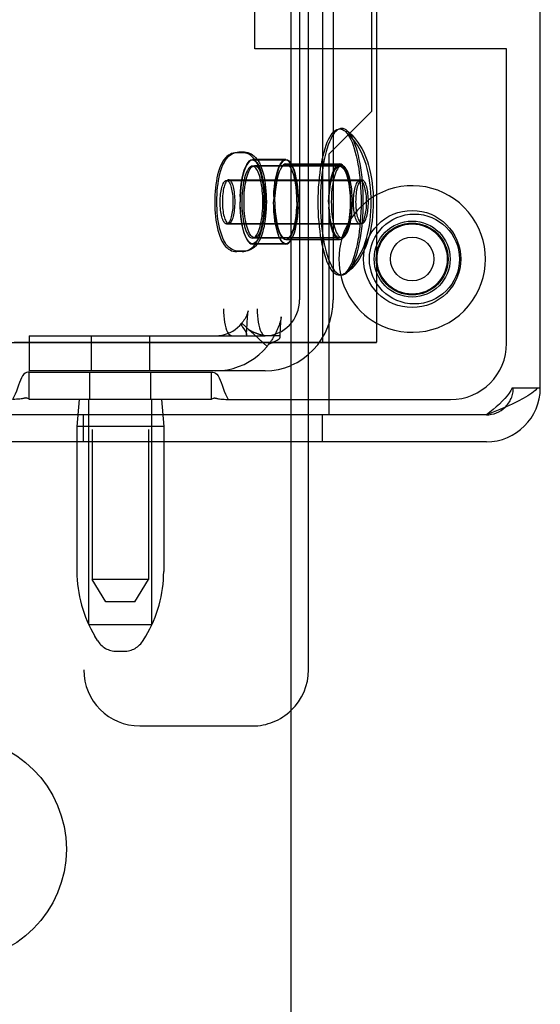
# Model space of a CAD drawing. Header units: inches. Extents: x 0 to 283, y 0 to 183.
# Tile 71 of 99: x 156.68 to 157.84, y 90.98 to 93.17. Entities that reach past the tile are written whole.
import ezdxf

# ---------------------------------------------------------------- set-up
doc = ezdxf.new("R2010")
doc.units = ezdxf.units.IN
doc.header["$LTSCALE"] = 15.583333
doc.header["$MEASUREMENT"] = 0
doc.linetypes.add('HIDDEN', pattern=[0.2, 0.1, -0.1])
doc.layers.get('0').update_dxf_attribs({"linetype": 'CONTINUOUS'})
doc.layers.add('DEFAULT_2', color=8, linetype='HIDDEN')

msp = doc.modelspace()

# ---------------------------------------------------------------- linework, layer by layer
at = {"color": 7, "linetype": 'Continuous'}
for p, q in [((157.2856, 51.9537), (157.2856, 130.3287)), ((157.8337, 92.3547), (157.8396, 92.3547)), ((157.3696, 92.2947), (157.2856, 92.2947))]:
    msp.add_line(p, q, dxfattribs=at)
at = {"color": 3, "linetype": 'Continuous'}
for p, q in [((157.8396, 92.3547), (157.8396, 95.3027)), ((157.4755, 95.2062), (157.4755, 92.4562)), ((157.2856, 92.4562), (157.4755, 92.4562)), ((157.3696, 92.4562), (157.3696, 92.2947)), ((157.2856, 92.3287), (157.3696, 92.3287)), ((157.3242, 92.2947), (157.3242, 92.3287)), ((157.7196, 92.2947), (157.3696, 92.2947)), ((157.7196, 92.2347), (157.2856, 92.2347)), ((157.3242, 91.7277), (157.3242, 92.2347))]:
    msp.add_line(p, q, dxfattribs=at)
at = {"color": 7, "linetype": 'Continuous'}
for points in [[(157.4093, 92.9272), (157.4079, 92.9283), (157.4047, 92.9302), (157.4014, 92.9313), (157.3982, 92.9317), (157.3949, 92.9313), (157.3917, 92.9302), (157.3885, 92.9283), (157.3853, 92.9257), (157.3822, 92.9223), (157.3792, 92.9182), (157.3762, 92.9134), (157.3734, 92.908), (157.3707, 92.9019), (157.3681, 92.8951), (157.3656, 92.8878), (157.3633, 92.88), (157.3612, 92.8716), (157.3592, 92.8627), (157.3575, 92.8534)], [(157.4093, 92.9272), (157.4149, 92.9223), (157.4202, 92.9171), (157.4253, 92.9116), (157.4301, 92.9058), (157.4345, 92.8997), (157.4386, 92.8935), (157.4425, 92.8869), (157.4461, 92.88), (157.4494, 92.873), (157.4523, 92.8658), (157.4551, 92.8581), (157.4577, 92.8499), (157.4601, 92.8409), (157.4622, 92.8312), (157.4642, 92.8205), (157.4657, 92.8096), (157.4668, 92.7991), (157.4676, 92.7888), (157.468, 92.7786), (157.4682, 92.7687)], [(157.3575, 92.8534), (157.3559, 92.8437), (157.3545, 92.8336), (157.3533, 92.8233), (157.3523, 92.8127), (157.3515, 92.8019), (157.351, 92.7909), (157.3506, 92.7798), (157.3505, 92.7687)], [(157.4431, 92.8172), (157.4418, 92.817), (157.4405, 92.8164), (157.4392, 92.8153), (157.438, 92.8139), (157.4368, 92.8121), (157.4357, 92.8099), (157.4346, 92.8074), (157.4336, 92.8045), (157.4326, 92.8014), (157.4318, 92.7979), (157.4311, 92.7942), (157.4304, 92.7903), (157.4299, 92.7862), (157.4295, 92.782), (157.4292, 92.7776), (157.429, 92.7732), (157.4289, 92.7687)], [(157.4573, 92.7687), (157.4572, 92.7732), (157.4571, 92.7776), (157.4568, 92.782), (157.4563, 92.7862), (157.4558, 92.7903), (157.4552, 92.7942), (157.4544, 92.7979), (157.4536, 92.8014), (157.4527, 92.8045), (157.4517, 92.8074), (157.4506, 92.8099), (157.4494, 92.8121), (157.4482, 92.8139), (157.447, 92.8153), (157.4457, 92.8164), (157.4444, 92.817), (157.4431, 92.8172)], [(157.3505, 92.7687), (157.3506, 92.7576), (157.351, 92.7465), (157.3515, 92.7355), (157.3523, 92.7247), (157.3533, 92.7141), (157.3545, 92.7038), (157.3559, 92.6937)], [(157.4682, 92.7687), (157.468, 92.7583), (157.4675, 92.7476), (157.4667, 92.7367), (157.4655, 92.7258), (157.4638, 92.7145), (157.4617, 92.7037), (157.4594, 92.694), (157.4569, 92.6851), (157.4543, 92.677), (157.4514, 92.6694), (157.4484, 92.6622), (157.4451, 92.6554), (157.4415, 92.6487), (157.4376, 92.6423), (157.4336, 92.6364), (157.4294, 92.6308), (157.4249, 92.6254), (157.4201, 92.6201), (157.4149, 92.6151), (157.4093, 92.6102)], [(157.4289, 92.7687), (157.429, 92.7642), (157.4292, 92.7598), (157.4295, 92.7554), (157.4299, 92.7512), (157.4304, 92.7471), (157.4311, 92.7432), (157.4318, 92.7395), (157.4326, 92.736), (157.4336, 92.7329), (157.4346, 92.73), (157.4357, 92.7275), (157.4368, 92.7253), (157.438, 92.7235), (157.4392, 92.7221), (157.4405, 92.721), (157.4418, 92.7204), (157.4431, 92.7202)], [(157.4431, 92.7202), (157.4444, 92.7204), (157.4457, 92.721), (157.447, 92.7221), (157.4482, 92.7235), (157.4494, 92.7253), (157.4506, 92.7275), (157.4517, 92.73), (157.4527, 92.7329), (157.4536, 92.736), (157.4544, 92.7395), (157.4552, 92.7432), (157.4558, 92.7471), (157.4563, 92.7512), (157.4568, 92.7554), (157.4571, 92.7598), (157.4572, 92.7642), (157.4573, 92.7687)], [(157.3559, 92.6937), (157.3575, 92.684), (157.3592, 92.6747), (157.3612, 92.6658), (157.3633, 92.6574), (157.3656, 92.6496), (157.3681, 92.6423), (157.3707, 92.6355), (157.3734, 92.6294), (157.3762, 92.624), (157.3792, 92.6192), (157.3822, 92.6151), (157.3853, 92.6117), (157.3885, 92.6091), (157.3917, 92.6072), (157.3949, 92.6061), (157.3982, 92.6057), (157.4014, 92.6061), (157.4047, 92.6072), (157.4079, 92.6091), (157.4093, 92.6102)], [(157.2856, 92.4048), (157.2989, 92.4114), (157.3117, 92.4193), (157.3236, 92.4286), (157.3346, 92.439), (157.3445, 92.4505), (157.3486, 92.4562)]]:
    msp.add_lwpolyline(points, dxfattribs=at)
at = {"color": 3, "linetype": 'Continuous'}
for points in [[(157.8337, 92.3547), (157.8282, 92.3487), (157.8209, 92.3427), (157.8121, 92.3367), (157.8018, 92.3307), (157.7902, 92.3247), (157.7774, 92.3187), (157.7638, 92.3127)], [(157.7638, 92.3127), (157.7495, 92.3067), (157.7347, 92.3007), (157.7196, 92.2947)]]:
    msp.add_lwpolyline(points, dxfattribs=at)
at = {"color": 7, "linetype": 'Continuous'}
for centre, radius in [((157.5546, 92.6412), 0.0485), ((156.5356, 91.3287), 0.25)]:
    msp.add_circle(centre, radius, dxfattribs=at)
for centre, radius, start, end in [((157.5546, 92.6412), 0.163, 240.9635, 119.0365), ((157.7196, 92.3547), 0.06, 270, 314.1587)]:
    msp.add_arc(centre, radius, start, end, dxfattribs=at)
at = {"color": 3, "linetype": 'Continuous'}
for centre, radius, start in [((157.7196, 92.3547), 0.12, 270), ((157.1992, 91.7277), 0.125, 313.7858)]:
    msp.add_arc(centre, radius, start, 360, dxfattribs=at)
at = {"layer": 'DEFAULT_2', "color": 8, "linetype": 'HIDDEN'}
for p, q in [((156.8431, 95.3787), (156.8431, 91.9287)), ((156.9681, 95.3787), (156.9681, 91.9287)), ((157.3242, 92.3287), (157.3242, 95.3287)), ((157.7796, 95.3027), (157.7796, 92.3547)), ((157.356, 92.4552), (157.356, 95.2062)), ((157.1352, 95.1307), (157.1352, 92.5307)), ((157.2098, 95.1307), (157.2098, 92.5307)), ((156.8242, 94.7827), (156.8242, 91.7277)), ((157.4646, 92.9697), (157.4646, 94.6877)), ((157.2046, 93.1087), (157.2046, 94.5487)), ((157.3042, 93.2052), (157.3042, 92.5507)), ((157.3788, 93.2052), (157.3788, 92.5507)), ((157.7646, 93.1087), (157.2046, 93.1087)), ((157.7646, 92.4537), (157.7646, 93.1087)), ((157.3696, 92.8747), (157.4646, 92.9697)), ((157.1768, 92.8777), (157.1644, 92.8777)), ((157.1816, 92.8787), (157.1691, 92.8787)), ((157.3696, 92.8747), (157.3696, 92.4562)), ((157.2739, 92.8622), (157.1993, 92.8622)), ((157.2739, 92.8612), (157.1993, 92.8612)), ((157.2739, 92.8527), (157.3934, 92.8527)), ((157.3934, 92.8517), (157.2739, 92.8517)), ((157.3934, 92.8477), (157.1993, 92.8477)), ((157.3982, 92.8487), (157.204, 92.8487)), ((157.1419, 92.8162), (157.4383, 92.8162)), ((157.1467, 92.8172), (157.4431, 92.8172)), ((157.1721, 92.78), (157.1719, 92.7677)), ((157.1721, 92.7564), (157.1719, 92.7687)), ((157.2467, 92.78), (157.2465, 92.7677)), ((157.2467, 92.7564), (157.2465, 92.7687)), ((157.2493, 92.7677), (157.2495, 92.7797)), ((157.2493, 92.7687), (157.2495, 92.7567)), ((157.3688, 92.7677), (157.369, 92.7797)), ((157.3688, 92.7687), (157.369, 92.7567)), ((157.1467, 92.7202), (157.4431, 92.7202)), ((157.1419, 92.7192), (157.4383, 92.7192)), ((157.3934, 92.6877), (157.1993, 92.6877)), ((157.3982, 92.6887), (157.204, 92.6887)), ((157.2739, 92.6847), (157.3934, 92.6847)), ((157.3934, 92.6837), (157.2739, 92.6837)), ((157.1768, 92.6577), (157.1644, 92.6577)), ((157.1816, 92.6587), (157.1691, 92.6587)), ((157.2739, 92.6752), (157.1993, 92.6752)), ((157.2739, 92.6742), (157.1993, 92.6742)), ((157.1899, 92.5259), (157.1899, 92.5259)), ((157.1876, 92.4972), (157.1879, 92.5033)), ((157.1879, 92.5033), (157.1882, 92.5077)), ((157.1882, 92.5077), (157.1885, 92.5119)), ((157.1885, 92.5119), (157.1887, 92.5146)), ((157.2626, 92.5), (157.2628, 92.5031)), ((157.2636, 92.512), (157.2636, 92.5123)), ((157.1758, 92.4982), (157.1748, 92.4975)), ((157.232, 92.4469), (157.1758, 92.4982)), ((157.1776, 92.4899), (157.1804, 92.486)), ((157.1862, 92.4726), (157.1869, 92.4862)), ((157.1869, 92.4862), (157.1876, 92.4972)), ((157.2613, 92.4765), (157.2617, 92.4849)), ((157.2617, 92.4849), (157.2621, 92.4918)), ((157.2621, 92.4918), (157.2624, 92.4968)), ((157.2624, 92.4968), (157.2626, 92.5)), ((156.7026, 92.4707), (156.7026, 92.3927)), ((156.7026, 92.4707), (157.2277, 92.4707)), ((156.8406, 92.4707), (156.8406, 92.3927)), ((156.9706, 92.4707), (156.9706, 92.3927)), ((157.1862, 92.4726), (157.1859, 92.4707)), ((157.2605, 92.4707), (157.2277, 92.4707)), ((157.2609, 92.4682), (157.2613, 92.4765)), ((156.6524, 92.4552), (157.4755, 92.4552)), ((156.6698, 92.4562), (157.2856, 92.4562)), ((157.232, 92.4469), (157.2332, 92.4486)), ((157.4755, 92.4552), (157.4755, 92.4562)), ((157.2277, 92.3927), (156.7026, 92.3927)), ((156.7026, 92.3887), (156.7026, 92.3894)), ((156.7026, 92.3287), (156.7026, 92.3887)), ((157.1086, 92.3887), (156.7026, 92.3887)), ((156.8376, 92.3287), (156.8376, 92.3887)), ((156.9736, 92.3287), (156.9736, 92.3887)), ((157.1086, 92.3887), (157.1086, 92.3894)), ((157.1086, 92.3287), (157.1086, 92.3887)), ((157.7767, 92.3547), (157.8337, 92.3547)), ((157.1086, 92.3287), (156.7026, 92.3287)), ((156.8141, 92.3287), (156.8091, 92.2687)), ((156.8356, 91.8287), (156.8356, 92.3287)), ((156.9756, 91.8287), (156.9756, 92.3287)), ((156.9971, 92.3287), (157.0021, 92.2687)), ((157.1454, 92.3287), (157.2856, 92.3287)), ((157.3696, 92.3287), (157.6396, 92.3287)), ((157.2856, 92.2947), (155.8396, 92.2947)), ((156.824, 92.2347), (156.824, 92.2947)), ((157.3242, 92.2347), (157.3242, 92.2947)), ((157.3552, 92.2347), (157.3552, 92.2947)), ((156.8091, 92.2687), (156.8091, 91.9463)), ((157.0021, 92.2687), (156.8091, 92.2687)), ((157.0021, 92.2687), (157.0021, 91.9463)), ((157.2856, 92.2347), (155.8396, 92.2347)), ((156.8731, 91.8787), (156.8431, 91.9287)), ((156.9681, 91.9287), (156.8431, 91.9287)), ((156.9381, 91.8787), (156.9681, 91.9287)), ((156.9381, 91.8787), (156.8731, 91.8787)), ((156.8356, 91.8287), (156.9756, 91.8287)), ((156.8545, 91.793), (156.849, 91.8022)), ((156.9567, 91.793), (156.9622, 91.8022)), ((156.8974, 91.7687), (156.9138, 91.7687)), ((156.9492, 91.6027), (157.1992, 91.6027))]:
    msp.add_line(p, q, dxfattribs=at)
for points in [[(157.3457, 92.7677), (157.3458, 92.7788), (157.3462, 92.7899), (157.3467, 92.8009), (157.3475, 92.8117), (157.3485, 92.8223), (157.3497, 92.8326), (157.3511, 92.8427), (157.3527, 92.8524), (157.3545, 92.8617), (157.3564, 92.8706), (157.3586, 92.879), (157.3609, 92.8868), (157.3633, 92.8941), (157.3659, 92.9009), (157.3686, 92.907), (157.3715, 92.9124), (157.3744, 92.9172), (157.3774, 92.9213), (157.3805, 92.9247), (157.3837, 92.9273), (157.3869, 92.9292), (157.3901, 92.9303), (157.3934, 92.9307), (157.3966, 92.9303), (157.3999, 92.9292), (157.4031, 92.9273), (157.4046, 92.9262)], [(157.4634, 92.7677), (157.4632, 92.7781), (157.4628, 92.7888), (157.4619, 92.7997), (157.4607, 92.8106), (157.459, 92.8219), (157.4569, 92.8327), (157.4547, 92.8424), (157.4522, 92.8513), (157.4495, 92.8594), (157.4467, 92.867), (157.4436, 92.8742), (157.4403, 92.881), (157.4367, 92.8877), (157.4329, 92.8941), (157.4289, 92.9), (157.4246, 92.9056), (157.4201, 92.911), (157.4153, 92.9163), (157.4101, 92.9213), (157.4046, 92.9262)], [(157.4046, 92.9262), (157.4062, 92.9247), (157.4093, 92.9213), (157.4124, 92.9172), (157.4153, 92.9124), (157.4182, 92.907), (157.4209, 92.9009), (157.4235, 92.8941), (157.4259, 92.8868), (157.4282, 92.879), (157.4304, 92.8706), (157.4323, 92.8617), (157.4341, 92.8524), (157.4357, 92.8427), (157.4371, 92.8326), (157.4383, 92.8223), (157.4393, 92.8117), (157.44, 92.8009), (157.4406, 92.7899), (157.4409, 92.7788), (157.441, 92.7677)], [(157.4458, 92.7687), (157.4457, 92.7798), (157.4454, 92.7909), (157.4448, 92.8019), (157.4441, 92.8127), (157.4431, 92.8233), (157.4419, 92.8336), (157.4405, 92.8437), (157.4389, 92.8534), (157.4371, 92.8627), (157.4351, 92.8716), (157.433, 92.88), (157.4307, 92.8878), (157.4282, 92.8951), (157.4257, 92.9019), (157.4229, 92.908), (157.4201, 92.9134), (157.4172, 92.9182), (157.4141, 92.9223), (157.411, 92.9257), (157.4093, 92.9272)], [(157.1644, 92.8777), (157.1606, 92.8775), (157.1569, 92.8768), (157.1532, 92.8756), (157.1496, 92.874), (157.1461, 92.8719), (157.1427, 92.8693), (157.1395, 92.8662), (157.1365, 92.8626), (157.1337, 92.8585), (157.1311, 92.8538), (157.1285, 92.8485), (157.1262, 92.8425), (157.124, 92.8358), (157.1221, 92.8287), (157.1205, 92.8216), (157.1192, 92.8143), (157.1181, 92.8068), (157.1172, 92.7992), (157.1165, 92.7914), (157.116, 92.7836), (157.1157, 92.7756), (157.1156, 92.7677)], [(157.1203, 92.7687), (157.1204, 92.7768), (157.1208, 92.7849), (157.1213, 92.7929), (157.122, 92.8008), (157.1229, 92.8085), (157.1241, 92.8161), (157.1255, 92.8236), (157.1272, 92.8308), (157.1291, 92.8379), (157.1314, 92.8446), (157.1337, 92.8504), (157.1362, 92.8555), (157.1388, 92.86), (157.1416, 92.864), (157.1446, 92.8675), (157.1477, 92.8705), (157.151, 92.873), (157.1545, 92.8751), (157.158, 92.8767), (157.1617, 92.8778), (157.1654, 92.8785), (157.1691, 92.8787)], [(157.2256, 92.7677), (157.2255, 92.7758), (157.2252, 92.7839), (157.2246, 92.7919), (157.2239, 92.7998), (157.223, 92.8075), (157.2218, 92.8151), (157.2204, 92.8226), (157.2188, 92.8298), (157.2168, 92.8369), (157.2146, 92.8436), (157.2122, 92.8494), (157.2097, 92.8545), (157.2071, 92.859), (157.2043, 92.863), (157.2013, 92.8665), (157.1982, 92.8695), (157.1949, 92.872), (157.1914, 92.8741), (157.1879, 92.8757), (157.1843, 92.8768), (157.1805, 92.8775), (157.1768, 92.8777)], [(157.1816, 92.8787), (157.1853, 92.8785), (157.189, 92.8778), (157.1927, 92.8766), (157.1963, 92.875), (157.1998, 92.8729), (157.2032, 92.8703), (157.2064, 92.8672), (157.2094, 92.8636), (157.2122, 92.8595), (157.2149, 92.8548), (157.2174, 92.8495), (157.2197, 92.8435), (157.2219, 92.8368), (157.2238, 92.8297), (157.2254, 92.8226), (157.2267, 92.8153), (157.2279, 92.8078), (157.2288, 92.8002), (157.2295, 92.7924), (157.23, 92.7846), (157.2303, 92.7766), (157.2304, 92.7687)], [(157.1721, 92.78), (157.1727, 92.7911), (157.1737, 92.8019), (157.1751, 92.8121), (157.1768, 92.8218), (157.1788, 92.8307), (157.1811, 92.8387), (157.1837, 92.8456), (157.1866, 92.8515), (157.1896, 92.8561), (157.1927, 92.8595), (157.1959, 92.8615), (157.1993, 92.8622)], [(157.1993, 92.8612), (157.1959, 92.8605), (157.1927, 92.8585), (157.1896, 92.8551), (157.1866, 92.8505), (157.1837, 92.8446), (157.1811, 92.8377), (157.1788, 92.8297), (157.1768, 92.8208), (157.1751, 92.8111), (157.1737, 92.8009), (157.1727, 92.7901), (157.1721, 92.779)], [(157.1993, 92.8622), (157.2026, 92.8615), (157.2058, 92.8595), (157.209, 92.8561), (157.212, 92.8515), (157.2148, 92.8456), (157.2174, 92.8387), (157.2197, 92.8307), (157.2218, 92.8218), (157.2235, 92.8121), (157.2248, 92.8019), (157.2258, 92.7911), (157.2264, 92.78), (157.2266, 92.7677)], [(157.2264, 92.779), (157.2258, 92.7901), (157.2248, 92.8009), (157.2235, 92.8111), (157.2218, 92.8208), (157.2197, 92.8297), (157.2174, 92.8377), (157.2148, 92.8446), (157.212, 92.8505), (157.209, 92.8551), (157.2058, 92.8585), (157.2026, 92.8605), (157.1993, 92.8612)], [(157.2467, 92.78), (157.2473, 92.7911), (157.2483, 92.8019), (157.2496, 92.8121), (157.2514, 92.8218), (157.2534, 92.8307), (157.2557, 92.8387), (157.2583, 92.8456), (157.2611, 92.8515), (157.2642, 92.8561), (157.2673, 92.8595), (157.2705, 92.8615), (157.2739, 92.8622)], [(157.2739, 92.8612), (157.2705, 92.8605), (157.2673, 92.8585), (157.2642, 92.8551), (157.2611, 92.8505), (157.2583, 92.8446), (157.2557, 92.8377), (157.2534, 92.8297), (157.2514, 92.8208), (157.2496, 92.8111), (157.2483, 92.8009), (157.2473, 92.7901), (157.2467, 92.779)], [(157.2739, 92.8527), (157.2706, 92.852), (157.2675, 92.8498), (157.2645, 92.8463), (157.2616, 92.8414), (157.2589, 92.8353), (157.2565, 92.8281), (157.2544, 92.8198), (157.2526, 92.8107), (157.2512, 92.8008), (157.2501, 92.7904), (157.2495, 92.7797)], [(157.2495, 92.7787), (157.2501, 92.7894), (157.2512, 92.7998), (157.2526, 92.8097), (157.2544, 92.8188), (157.2565, 92.8271), (157.2589, 92.8343), (157.2616, 92.8404), (157.2645, 92.8453), (157.2675, 92.8488), (157.2706, 92.851), (157.2739, 92.8517)], [(157.2739, 92.8622), (157.2772, 92.8615), (157.2804, 92.8595), (157.2835, 92.8561)], [(157.301, 92.779), (157.3004, 92.7901), (157.2994, 92.8009), (157.2981, 92.8111), (157.2963, 92.8208), (157.2943, 92.8297), (157.292, 92.8377), (157.2894, 92.8446), (157.2866, 92.8505), (157.2835, 92.8551), (157.2804, 92.8585), (157.2772, 92.8605), (157.2739, 92.8612)], [(157.2861, 92.8414), (157.2832, 92.8463), (157.2802, 92.8498), (157.2771, 92.852), (157.2739, 92.8527)], [(157.2739, 92.8517), (157.2771, 92.851), (157.2802, 92.8488), (157.2832, 92.8453), (157.2861, 92.8404), (157.2888, 92.8343), (157.2912, 92.8271), (157.2933, 92.8188), (157.2951, 92.8097), (157.2965, 92.7998), (157.2976, 92.7894), (157.2982, 92.7787)], [(157.2835, 92.8561), (157.2866, 92.8515), (157.2894, 92.8456), (157.292, 92.8387), (157.2943, 92.8307), (157.2963, 92.8218), (157.2981, 92.8121), (157.2994, 92.8019), (157.3004, 92.7911), (157.301, 92.78), (157.3012, 92.7677)], [(157.3934, 92.8527), (157.3902, 92.852), (157.387, 92.8498), (157.384, 92.8463), (157.3811, 92.8414), (157.3784, 92.8353), (157.376, 92.8281), (157.3739, 92.8198), (157.3721, 92.8107), (157.3707, 92.8008), (157.3697, 92.7904), (157.369, 92.7797)], [(157.369, 92.7787), (157.3697, 92.7894), (157.3707, 92.7998), (157.3721, 92.8097), (157.3739, 92.8188), (157.376, 92.8271), (157.3784, 92.8343), (157.3811, 92.8404), (157.384, 92.8453), (157.387, 92.8488), (157.3902, 92.851), (157.3934, 92.8517)], [(157.4179, 92.7677), (157.4177, 92.7797), (157.4171, 92.7904), (157.4161, 92.8008), (157.4147, 92.8107), (157.4129, 92.8198), (157.4108, 92.8281), (157.4083, 92.8353), (157.4057, 92.8414), (157.4028, 92.8463), (157.3997, 92.8498), (157.3966, 92.852), (157.3934, 92.8527)], [(157.3934, 92.8517), (157.3966, 92.851), (157.3997, 92.8488), (157.4028, 92.8453), (157.4057, 92.8404), (157.4083, 92.8343), (157.4108, 92.8271), (157.4129, 92.8188), (157.4147, 92.8097), (157.4161, 92.7998), (157.4171, 92.7894), (157.4177, 92.7787)], [(157.1993, 92.8477), (157.1973, 92.8474), (157.1954, 92.8466), (157.1935, 92.8453), (157.1917, 92.8434), (157.1899, 92.841), (157.1881, 92.8381), (157.1865, 92.8347), (157.1849, 92.8308), (157.1834, 92.8266), (157.1821, 92.8219), (157.1808, 92.8168), (157.1797, 92.8115), (157.1787, 92.8058), (157.1778, 92.7998), (157.1771, 92.7937), (157.1766, 92.7873), (157.1762, 92.7809), (157.176, 92.7743), (157.1759, 92.7677)], [(157.1807, 92.7687), (157.1807, 92.7753), (157.181, 92.7819), (157.1814, 92.7883), (157.1819, 92.7947), (157.1826, 92.8008), (157.1835, 92.8068), (157.1845, 92.8125), (157.1856, 92.8178), (157.1868, 92.8229), (157.1882, 92.8276), (157.1897, 92.8318), (157.1912, 92.8357), (157.1929, 92.8391), (157.1946, 92.842), (157.1964, 92.8444), (157.1983, 92.8463), (157.2002, 92.8476), (157.2021, 92.8484), (157.204, 92.8487)], [(157.2226, 92.7677), (157.2226, 92.7743), (157.2223, 92.7809), (157.2219, 92.7873), (157.2214, 92.7937), (157.2207, 92.7998), (157.2198, 92.8058), (157.2188, 92.8115), (157.2177, 92.8168), (157.2165, 92.8219), (157.2151, 92.8266), (157.2136, 92.8308), (157.2121, 92.8347), (157.2104, 92.8381), (157.2087, 92.841), (157.2069, 92.8434), (157.205, 92.8453), (157.2031, 92.8466), (157.2012, 92.8474), (157.1993, 92.8477)], [(157.204, 92.8487), (157.206, 92.8484), (157.2079, 92.8476), (157.2098, 92.8463), (157.2116, 92.8444), (157.2134, 92.842), (157.2152, 92.8391), (157.2168, 92.8357), (157.2184, 92.8318), (157.2199, 92.8276), (157.2212, 92.8229), (157.2225, 92.8178), (157.2236, 92.8125), (157.2246, 92.8068), (157.2255, 92.8008), (157.2262, 92.7947), (157.2267, 92.7883), (157.2271, 92.7819), (157.2273, 92.7753), (157.2274, 92.7687)], [(157.2984, 92.7677), (157.2982, 92.7797), (157.2976, 92.7904), (157.2965, 92.8008), (157.2951, 92.8107), (157.2933, 92.8198), (157.2912, 92.8281), (157.2888, 92.8353), (157.2861, 92.8414)], [(157.37, 92.7677), (157.3701, 92.7747), (157.3704, 92.7816), (157.3708, 92.7884), (157.3714, 92.7951), (157.3722, 92.8015), (157.3731, 92.8077), (157.3742, 92.8136), (157.3755, 92.8191), (157.3769, 92.8243), (157.3784, 92.829), (157.38, 92.8332), (157.3817, 92.837), (157.3835, 92.8402), (157.3854, 92.8429), (157.3873, 92.845), (157.3893, 92.8465), (157.3914, 92.8474), (157.3934, 92.8477)], [(157.3982, 92.8487), (157.3961, 92.8484), (157.3941, 92.8475), (157.3921, 92.846), (157.3902, 92.8439), (157.3883, 92.8412), (157.3865, 92.838), (157.3848, 92.8342), (157.3831, 92.83), (157.3816, 92.8253), (157.3803, 92.8201), (157.379, 92.8146), (157.3779, 92.8087), (157.377, 92.8025), (157.3762, 92.7961), (157.3756, 92.7894), (157.3751, 92.7826), (157.3749, 92.7757), (157.3748, 92.7687)], [(157.3934, 92.8477), (157.3954, 92.8474), (157.3975, 92.8465), (157.3994, 92.845), (157.4014, 92.8429), (157.4033, 92.8402), (157.4051, 92.837), (157.4068, 92.8332), (157.4084, 92.829), (157.4099, 92.8243), (157.4113, 92.8191), (157.4125, 92.8136), (157.4136, 92.8077), (157.4146, 92.8015), (157.4154, 92.7951), (157.416, 92.7884), (157.4164, 92.7816), (157.4167, 92.7747), (157.4168, 92.7677)], [(157.4216, 92.7687), (157.4215, 92.7757), (157.4212, 92.7826), (157.4208, 92.7894), (157.4201, 92.7961), (157.4194, 92.8025), (157.4184, 92.8087), (157.4173, 92.8146), (157.4161, 92.8201), (157.4147, 92.8253), (157.4132, 92.83), (157.4116, 92.8342), (157.4099, 92.838), (157.4081, 92.8412), (157.4062, 92.8439), (157.4042, 92.846), (157.4022, 92.8475), (157.4002, 92.8484), (157.3982, 92.8487)], [(157.1277, 92.7677), (157.1278, 92.7722), (157.1279, 92.7766), (157.1282, 92.781), (157.1287, 92.7852), (157.1292, 92.7893), (157.1298, 92.7932), (157.1306, 92.7969), (157.1314, 92.8004), (157.1323, 92.8035), (157.1333, 92.8064), (157.1344, 92.8089), (157.1356, 92.8111), (157.1368, 92.8129), (157.138, 92.8143), (157.1393, 92.8154), (157.1406, 92.816), (157.1419, 92.8162)], [(157.1467, 92.8172), (157.1454, 92.817), (157.1441, 92.8164), (157.1428, 92.8153), (157.1415, 92.8139), (157.1403, 92.8121), (157.1392, 92.8099), (157.1381, 92.8074), (157.1371, 92.8045), (157.1362, 92.8014), (157.1353, 92.7979), (157.1346, 92.7942), (157.134, 92.7903), (157.1334, 92.7862), (157.133, 92.782), (157.1327, 92.7776), (157.1325, 92.7732), (157.1325, 92.7687)], [(157.1419, 92.8162), (157.1432, 92.816), (157.1445, 92.8154), (157.1458, 92.8143), (157.147, 92.8129), (157.1482, 92.8111), (157.1493, 92.8089), (157.1504, 92.8064), (157.1514, 92.8035), (157.1524, 92.8004), (157.1532, 92.7969), (157.1539, 92.7932), (157.1546, 92.7893), (157.1551, 92.7852), (157.1555, 92.781), (157.1558, 92.7766), (157.156, 92.7722), (157.1561, 92.7677)], [(157.1608, 92.7687), (157.1608, 92.7732), (157.1606, 92.7776), (157.1603, 92.782), (157.1599, 92.7862), (157.1594, 92.7903), (157.1587, 92.7942), (157.158, 92.7979), (157.1571, 92.8014), (157.1562, 92.8045), (157.1552, 92.8074), (157.1541, 92.8099), (157.153, 92.8121), (157.1518, 92.8139), (157.1505, 92.8153), (157.1493, 92.8164), (157.148, 92.817), (157.1467, 92.8172)], [(157.4242, 92.7677), (157.4242, 92.7722), (157.4244, 92.7766), (157.4247, 92.781), (157.4251, 92.7852), (157.4256, 92.7893), (157.4263, 92.7932), (157.427, 92.7969), (157.4279, 92.8004), (157.4288, 92.8035), (157.4298, 92.8064), (157.4309, 92.8089), (157.432, 92.8111), (157.4332, 92.8129), (157.4345, 92.8143), (157.4357, 92.8154), (157.437, 92.816), (157.4383, 92.8162)], [(157.4383, 92.8162), (157.4396, 92.816), (157.4409, 92.8154), (157.4422, 92.8143), (157.4435, 92.8129), (157.4447, 92.8111), (157.4458, 92.8089), (157.4469, 92.8064), (157.4479, 92.8035), (157.4488, 92.8004), (157.4497, 92.7969), (157.4504, 92.7932), (157.451, 92.7893), (157.4516, 92.7852), (157.452, 92.781), (157.4523, 92.7766), (157.4525, 92.7722), (157.4525, 92.7677)], [(157.1156, 92.7677), (157.1157, 92.7596), (157.116, 92.7515), (157.1165, 92.7435), (157.1172, 92.7356), (157.1182, 92.7279), (157.1193, 92.7203), (157.1207, 92.7128), (157.1224, 92.7056), (157.1244, 92.6985), (157.1266, 92.6918), (157.1289, 92.686), (157.1314, 92.6809), (157.134, 92.6764), (157.1368, 92.6724), (157.1398, 92.6689), (157.143, 92.6659), (157.1463, 92.6634), (157.1497, 92.6613), (157.1532, 92.6597), (157.1569, 92.6586), (157.1606, 92.6579), (157.1644, 92.6577)], [(157.1691, 92.6587), (157.1654, 92.6589), (157.1617, 92.6596), (157.158, 92.6608), (157.1544, 92.6624), (157.1509, 92.6645), (157.1475, 92.6671), (157.1443, 92.6702), (157.1413, 92.6738), (157.1385, 92.6779), (157.1358, 92.6826), (157.1333, 92.6879), (157.131, 92.6939), (157.1288, 92.7006), (157.1269, 92.7077), (157.1253, 92.7148), (157.124, 92.7221), (157.1228, 92.7296), (157.1219, 92.7372), (157.1212, 92.745), (157.1207, 92.7528), (157.1204, 92.7608), (157.1203, 92.7687)], [(157.1419, 92.7192), (157.1406, 92.7194), (157.1393, 92.72), (157.138, 92.7211), (157.1368, 92.7225), (157.1356, 92.7243), (157.1344, 92.7265), (157.1333, 92.729), (157.1323, 92.7319), (157.1314, 92.735), (157.1306, 92.7385), (157.1298, 92.7422), (157.1292, 92.7461), (157.1287, 92.7502), (157.1282, 92.7544), (157.1279, 92.7588), (157.1278, 92.7632), (157.1277, 92.7677)], [(157.1325, 92.7687), (157.1325, 92.7642), (157.1327, 92.7598), (157.133, 92.7554), (157.1334, 92.7512), (157.134, 92.7471), (157.1346, 92.7432), (157.1353, 92.7395), (157.1362, 92.736), (157.1371, 92.7329), (157.1381, 92.73), (157.1392, 92.7275), (157.1403, 92.7253), (157.1415, 92.7235), (157.1428, 92.7221), (157.1441, 92.721), (157.1454, 92.7204), (157.1467, 92.7202)], [(157.1561, 92.7677), (157.156, 92.7632), (157.1558, 92.7588), (157.1555, 92.7544), (157.1551, 92.7502), (157.1546, 92.7461), (157.1539, 92.7422), (157.1532, 92.7385), (157.1524, 92.735), (157.1514, 92.7319), (157.1504, 92.729), (157.1493, 92.7265), (157.1482, 92.7243), (157.147, 92.7225), (157.1458, 92.7211), (157.1445, 92.72), (157.1432, 92.7194), (157.1419, 92.7192)], [(157.1467, 92.7202), (157.148, 92.7204), (157.1493, 92.721), (157.1505, 92.7221), (157.1518, 92.7235), (157.153, 92.7253), (157.1541, 92.7275), (157.1552, 92.73), (157.1562, 92.7329), (157.1571, 92.736), (157.158, 92.7395), (157.1587, 92.7432), (157.1594, 92.7471), (157.1599, 92.7512), (157.1603, 92.7554), (157.1606, 92.7598), (157.1608, 92.7642), (157.1608, 92.7687)], [(157.1759, 92.7677), (157.176, 92.7611), (157.1762, 92.7545), (157.1766, 92.7481), (157.1771, 92.7417), (157.1778, 92.7356), (157.1787, 92.7296), (157.1797, 92.7239), (157.1808, 92.7186), (157.1821, 92.7135), (157.1834, 92.7088), (157.1849, 92.7046), (157.1865, 92.7007), (157.1881, 92.6973), (157.1899, 92.6944), (157.1917, 92.692), (157.1935, 92.6901), (157.1954, 92.6888), (157.1973, 92.688), (157.1993, 92.6877)], [(157.1768, 92.6577), (157.1805, 92.6579), (157.1842, 92.6586), (157.1879, 92.6598), (157.1915, 92.6614), (157.1951, 92.6635), (157.1984, 92.6661), (157.2016, 92.6692), (157.2046, 92.6728), (157.2074, 92.6769), (157.2101, 92.6816), (157.2126, 92.6869), (157.215, 92.6929), (157.2171, 92.6996), (157.219, 92.7067), (157.2206, 92.7138), (157.222, 92.7211), (157.2231, 92.7286), (157.224, 92.7362), (157.2247, 92.744), (157.2252, 92.7518), (157.2255, 92.7598), (157.2256, 92.7677)], [(157.204, 92.6887), (157.2021, 92.689), (157.2002, 92.6898), (157.1983, 92.6911), (157.1964, 92.693), (157.1946, 92.6954), (157.1929, 92.6983), (157.1912, 92.7017), (157.1897, 92.7056), (157.1882, 92.7098), (157.1868, 92.7145), (157.1856, 92.7196), (157.1845, 92.7249), (157.1835, 92.7306), (157.1826, 92.7366), (157.1819, 92.7427), (157.1814, 92.7491), (157.181, 92.7555), (157.1807, 92.7621), (157.1807, 92.7687)], [(157.2304, 92.7687), (157.2303, 92.7606), (157.2299, 92.7525), (157.2294, 92.7445), (157.2287, 92.7366), (157.2278, 92.7289), (157.2266, 92.7213), (157.2252, 92.7138), (157.2235, 92.7066), (157.2216, 92.6995), (157.2193, 92.6928), (157.217, 92.687), (157.2145, 92.6819), (157.2119, 92.6774), (157.2091, 92.6734), (157.2061, 92.6699), (157.203, 92.6669), (157.1997, 92.6644), (157.1962, 92.6623), (157.1927, 92.6607), (157.189, 92.6596), (157.1853, 92.6589), (157.1816, 92.6587)], [(157.1993, 92.6742), (157.2026, 92.6749), (157.2058, 92.6769), (157.209, 92.6803), (157.212, 92.6849), (157.2148, 92.6908), (157.2174, 92.6977), (157.2197, 92.7057), (157.2218, 92.7146), (157.2235, 92.7243), (157.2248, 92.7345), (157.2258, 92.7453), (157.2264, 92.7564), (157.2266, 92.7687)], [(157.1993, 92.6877), (157.2012, 92.688), (157.2031, 92.6888), (157.205, 92.6901), (157.2069, 92.692), (157.2087, 92.6944), (157.2104, 92.6973), (157.2121, 92.7007), (157.2136, 92.7046), (157.2151, 92.7088), (157.2165, 92.7135), (157.2177, 92.7186), (157.2188, 92.7239), (157.2198, 92.7296), (157.2207, 92.7356), (157.2214, 92.7417), (157.2219, 92.7481), (157.2223, 92.7545), (157.2226, 92.7611), (157.2226, 92.7677)], [(157.2274, 92.7687), (157.2273, 92.7621), (157.2271, 92.7555), (157.2267, 92.7491), (157.2262, 92.7427), (157.2255, 92.7366), (157.2246, 92.7306), (157.2236, 92.7249), (157.2225, 92.7196), (157.2212, 92.7145), (157.2199, 92.7098), (157.2184, 92.7056), (157.2168, 92.7017), (157.2152, 92.6983), (157.2134, 92.6954), (157.2116, 92.693), (157.2098, 92.6911), (157.2079, 92.6898), (157.206, 92.689), (157.204, 92.6887)], [(157.2984, 92.7687), (157.2982, 92.7567), (157.2976, 92.746), (157.2965, 92.7356), (157.2951, 92.7257), (157.2933, 92.7166), (157.2912, 92.7083), (157.2888, 92.7011), (157.2861, 92.695), (157.2832, 92.6901), (157.2802, 92.6866), (157.2771, 92.6844), (157.2739, 92.6837)], [(157.2739, 92.6742), (157.2772, 92.6749), (157.2804, 92.6769), (157.2835, 92.6803), (157.2866, 92.6849), (157.2894, 92.6908), (157.292, 92.6977), (157.2943, 92.7057), (157.2963, 92.7146), (157.2981, 92.7243), (157.2994, 92.7345), (157.3004, 92.7453), (157.301, 92.7564), (157.3012, 92.7687)], [(157.4046, 92.6092), (157.4031, 92.6081), (157.3999, 92.6062), (157.3966, 92.6051), (157.3934, 92.6047), (157.3901, 92.6051), (157.3869, 92.6062), (157.3837, 92.6081), (157.3805, 92.6107), (157.3774, 92.6141), (157.3744, 92.6182), (157.3715, 92.623), (157.3686, 92.6284), (157.3659, 92.6345), (157.3633, 92.6413), (157.3609, 92.6486), (157.3586, 92.6564), (157.3564, 92.6648), (157.3545, 92.6737), (157.3527, 92.683), (157.3511, 92.6927), (157.3497, 92.7028), (157.3485, 92.7131), (157.3475, 92.7237), (157.3467, 92.7345), (157.3462, 92.7455), (157.3458, 92.7566), (157.3457, 92.7677)], [(157.3934, 92.6877), (157.3914, 92.688), (157.3893, 92.6889), (157.3873, 92.6904), (157.3854, 92.6925), (157.3835, 92.6952), (157.3817, 92.6984), (157.38, 92.7022), (157.3784, 92.7064), (157.3769, 92.7111), (157.3755, 92.7163), (157.3742, 92.7218), (157.3731, 92.7277), (157.3722, 92.7339), (157.3714, 92.7403), (157.3708, 92.747), (157.3704, 92.7538), (157.3701, 92.7607), (157.37, 92.7677)], [(157.3748, 92.7687), (157.3749, 92.7617), (157.3751, 92.7548), (157.3756, 92.748), (157.3762, 92.7413), (157.377, 92.7349), (157.3779, 92.7287), (157.379, 92.7228), (157.3803, 92.7173), (157.3816, 92.7121), (157.3831, 92.7074), (157.3848, 92.7032), (157.3865, 92.6994), (157.3883, 92.6962), (157.3902, 92.6935), (157.3921, 92.6914), (157.3941, 92.6899), (157.3961, 92.689), (157.3982, 92.6887)], [(157.4179, 92.7687), (157.4177, 92.7567), (157.4171, 92.746), (157.4161, 92.7356), (157.4147, 92.7257), (157.4129, 92.7166), (157.4108, 92.7083), (157.4083, 92.7011), (157.4057, 92.695), (157.4028, 92.6901), (157.3997, 92.6866), (157.3966, 92.6844), (157.3934, 92.6837)], [(157.4168, 92.7677), (157.4167, 92.7607), (157.4164, 92.7538), (157.416, 92.747), (157.4154, 92.7403), (157.4146, 92.7339), (157.4136, 92.7277), (157.4125, 92.7218), (157.4113, 92.7163), (157.4099, 92.7111), (157.4084, 92.7064), (157.4068, 92.7022), (157.4051, 92.6984), (157.4033, 92.6952), (157.4014, 92.6925), (157.3994, 92.6904), (157.3975, 92.6889), (157.3954, 92.688), (157.3934, 92.6877)], [(157.3982, 92.6887), (157.4002, 92.689), (157.4022, 92.6899), (157.4042, 92.6914), (157.4062, 92.6935), (157.4081, 92.6962), (157.4099, 92.6994), (157.4116, 92.7032), (157.4132, 92.7074), (157.4147, 92.7121), (157.4161, 92.7173), (157.4173, 92.7228), (157.4184, 92.7287), (157.4194, 92.7349), (157.4201, 92.7413), (157.4208, 92.748), (157.4212, 92.7548), (157.4215, 92.7617), (157.4216, 92.7687)], [(157.441, 92.7677), (157.4409, 92.7566), (157.4406, 92.7455), (157.44, 92.7345), (157.4393, 92.7237), (157.4383, 92.7131), (157.4371, 92.7028), (157.4357, 92.6927), (157.4341, 92.683), (157.4323, 92.6737), (157.4304, 92.6648), (157.4282, 92.6564), (157.4259, 92.6486), (157.4235, 92.6413), (157.4209, 92.6345), (157.4182, 92.6284), (157.4153, 92.623), (157.4124, 92.6182), (157.4093, 92.6141), (157.4062, 92.6107), (157.4046, 92.6092)], [(157.4046, 92.6092), (157.4101, 92.6141), (157.4154, 92.6193), (157.4205, 92.6248), (157.4253, 92.6306), (157.4297, 92.6367), (157.4339, 92.6429), (157.4377, 92.6495), (157.4413, 92.6564), (157.4446, 92.6634), (157.4476, 92.6706), (157.4503, 92.6783), (157.4529, 92.6865), (157.4553, 92.6955), (157.4575, 92.7052), (157.4594, 92.7159), (157.461, 92.7268), (157.4621, 92.7373), (157.4628, 92.7476), (157.4632, 92.7578), (157.4634, 92.7677)], [(157.4093, 92.6102), (157.411, 92.6117), (157.4141, 92.6151), (157.4172, 92.6192), (157.4201, 92.624), (157.4229, 92.6294), (157.4257, 92.6355), (157.4282, 92.6423), (157.4307, 92.6496), (157.433, 92.6574), (157.4351, 92.6658), (157.4371, 92.6747), (157.4389, 92.684), (157.4405, 92.6937), (157.4419, 92.7038), (157.4431, 92.7141), (157.4441, 92.7247), (157.4448, 92.7355), (157.4454, 92.7465), (157.4457, 92.7576), (157.4458, 92.7687)], [(157.4383, 92.7192), (157.437, 92.7194), (157.4357, 92.72), (157.4345, 92.7211), (157.4332, 92.7225), (157.432, 92.7243), (157.4309, 92.7265), (157.4298, 92.729), (157.4288, 92.7319), (157.4279, 92.735), (157.427, 92.7385), (157.4263, 92.7422), (157.4256, 92.7461), (157.4251, 92.7502), (157.4247, 92.7544), (157.4244, 92.7588), (157.4242, 92.7632), (157.4242, 92.7677)], [(157.4525, 92.7677), (157.4525, 92.7632), (157.4523, 92.7588), (157.452, 92.7544), (157.4516, 92.7502), (157.451, 92.7461), (157.4504, 92.7422), (157.4497, 92.7385), (157.4488, 92.735), (157.4479, 92.7319), (157.4469, 92.729), (157.4458, 92.7265), (157.4447, 92.7243), (157.4435, 92.7225), (157.4422, 92.7211), (157.4409, 92.72), (157.4396, 92.7194), (157.4383, 92.7192)], [(157.1993, 92.6752), (157.1959, 92.6759), (157.1927, 92.6779), (157.1896, 92.6813), (157.1866, 92.6859), (157.1837, 92.6918), (157.1811, 92.6987), (157.1788, 92.7067), (157.1768, 92.7156), (157.1751, 92.7253), (157.1737, 92.7355), (157.1727, 92.7463), (157.1721, 92.7574)], [(157.1721, 92.7564), (157.1727, 92.7453), (157.1737, 92.7345), (157.1751, 92.7243), (157.1768, 92.7146), (157.1788, 92.7057), (157.1811, 92.6977), (157.1837, 92.6908), (157.1866, 92.6849), (157.1896, 92.6803), (157.1927, 92.6769), (157.1959, 92.6749), (157.1993, 92.6742)], [(157.2264, 92.7574), (157.2258, 92.7463), (157.2248, 92.7355), (157.2235, 92.7253), (157.2218, 92.7156), (157.2197, 92.7067), (157.2174, 92.6987), (157.2148, 92.6918), (157.212, 92.6859), (157.209, 92.6813), (157.2058, 92.6779), (157.2026, 92.6759), (157.1993, 92.6752)], [(157.2739, 92.6752), (157.2705, 92.6759), (157.2673, 92.6779), (157.2642, 92.6813), (157.2611, 92.6859), (157.2583, 92.6918), (157.2557, 92.6987), (157.2534, 92.7067), (157.2514, 92.7156), (157.2496, 92.7253), (157.2483, 92.7355), (157.2473, 92.7463), (157.2467, 92.7574)], [(157.2467, 92.7564), (157.2473, 92.7453), (157.2483, 92.7345), (157.2496, 92.7243), (157.2514, 92.7146), (157.2534, 92.7057), (157.2557, 92.6977), (157.2583, 92.6908), (157.2611, 92.6849), (157.2642, 92.6803), (157.2673, 92.6769), (157.2705, 92.6749), (157.2739, 92.6742)], [(157.2495, 92.7577), (157.2501, 92.747), (157.2512, 92.7366), (157.2526, 92.7267), (157.2544, 92.7176), (157.2565, 92.7093), (157.2589, 92.7021), (157.2616, 92.696), (157.2645, 92.6911), (157.2675, 92.6876), (157.2706, 92.6854), (157.2739, 92.6847)], [(157.2739, 92.6837), (157.2706, 92.6844), (157.2675, 92.6866), (157.2645, 92.6901), (157.2616, 92.695), (157.2589, 92.7011), (157.2565, 92.7083), (157.2544, 92.7166), (157.2526, 92.7257), (157.2512, 92.7356), (157.2501, 92.746), (157.2495, 92.7567)], [(157.2832, 92.6911), (157.2861, 92.696), (157.2888, 92.7021), (157.2912, 92.7093), (157.2933, 92.7176), (157.2951, 92.7267), (157.2965, 92.7366), (157.2976, 92.747), (157.2982, 92.7577)], [(157.301, 92.7574), (157.3004, 92.7463), (157.2994, 92.7355), (157.2981, 92.7253), (157.2963, 92.7156), (157.2943, 92.7067), (157.292, 92.6987), (157.2894, 92.6918), (157.2866, 92.6859)], [(157.369, 92.7577), (157.3697, 92.747), (157.3707, 92.7366), (157.3721, 92.7267), (157.3739, 92.7176), (157.376, 92.7093), (157.3784, 92.7021), (157.3811, 92.696), (157.384, 92.6911), (157.387, 92.6876), (157.3902, 92.6854), (157.3934, 92.6847)], [(157.3934, 92.6837), (157.3902, 92.6844), (157.387, 92.6866), (157.384, 92.6901), (157.3811, 92.695), (157.3784, 92.7011), (157.376, 92.7083), (157.3739, 92.7166), (157.3721, 92.7257), (157.3707, 92.7356), (157.3697, 92.746), (157.369, 92.7567)], [(157.3934, 92.6847), (157.3966, 92.6854), (157.3997, 92.6876), (157.4028, 92.6911), (157.4057, 92.696), (157.4083, 92.7021), (157.4108, 92.7093), (157.4129, 92.7176), (157.4147, 92.7267), (157.4161, 92.7366), (157.4171, 92.747), (157.4177, 92.7577)], [(157.2739, 92.6847), (157.2771, 92.6854), (157.2802, 92.6876), (157.2832, 92.6911)], [(157.2866, 92.6859), (157.2835, 92.6813), (157.2804, 92.6779), (157.2772, 92.6759), (157.2739, 92.6752)], [(157.2277, 92.4707), (157.2353, 92.4711), (157.2426, 92.4722), (157.2499, 92.4741), (157.257, 92.4768), (157.2638, 92.4801), (157.2702, 92.4842), (157.2762, 92.4889), (157.2818, 92.4941), (157.2869, 92.4999), (157.2913, 92.5063), (157.2952, 92.513), (157.2984, 92.5201), (157.3009, 92.5275), (157.3028, 92.5351), (157.3038, 92.5428), (157.3042, 92.5507)], [(157.3486, 92.4562), (157.3533, 92.4629), (157.361, 92.4762), (157.3673, 92.4902), (157.3723, 92.5048), (157.3759, 92.5199), (157.3781, 92.5351), (157.3788, 92.5507)], [(157.1352, 92.5307), (157.1354, 92.5228), (157.1358, 92.5152), (157.1366, 92.5077), (157.1376, 92.5007), (157.1389, 92.4942), (157.1404, 92.4883), (157.1421, 92.4831), (157.144, 92.4787), (157.1461, 92.4753)], [(157.1899, 92.5259), (157.1898, 92.5255), (157.1897, 92.5248), (157.1894, 92.5239), (157.1891, 92.5228), (157.1887, 92.5217), (157.1883, 92.5204), (157.1878, 92.5191), (157.1873, 92.5177), (157.1867, 92.5163), (157.186, 92.5149), (157.1853, 92.5134), (157.1846, 92.512), (157.1838, 92.5105), (157.183, 92.5091), (157.1822, 92.5077), (157.1813, 92.5063), (157.1804, 92.5049), (157.1795, 92.5035), (157.1786, 92.5022), (157.1776, 92.501), (157.1767, 92.4998), (157.1757, 92.4986), (157.1748, 92.4975)], [(157.1887, 92.5146), (157.189, 92.5172), (157.1891, 92.5184), (157.1892, 92.5196), (157.1893, 92.5207), (157.1894, 92.5218), (157.1895, 92.5228), (157.1896, 92.5237), (157.1897, 92.5245), (157.1898, 92.5252), (157.1899, 92.5257), (157.1899, 92.5259)], [(157.2098, 92.5307), (157.21, 92.5228), (157.2104, 92.5152), (157.2112, 92.5077), (157.2122, 92.5007), (157.2134, 92.4942), (157.215, 92.4883), (157.2167, 92.4831), (157.2186, 92.4787), (157.2207, 92.4753)], [(157.2636, 92.5123), (157.2636, 92.512), (157.2635, 92.5115), (157.2633, 92.5106), (157.2631, 92.5097), (157.2629, 92.5086), (157.2626, 92.5074), (157.2623, 92.5062), (157.262, 92.5048), (157.2616, 92.5034), (157.2612, 92.502), (157.2608, 92.5005), (157.2603, 92.499), (157.2598, 92.4974), (157.2593, 92.4958), (157.2587, 92.4942), (157.2581, 92.4925), (157.2575, 92.4908), (157.2568, 92.4891), (157.2562, 92.4874), (157.2554, 92.4857), (157.2547, 92.4839), (157.2539, 92.4822), (157.2531, 92.4805), (157.2523, 92.4787), (157.2514, 92.477), (157.2505, 92.4752), (157.2496, 92.4735), (157.2487, 92.4718), (157.2477, 92.47), (157.2468, 92.4684), (157.2458, 92.4667), (157.2448, 92.465), (157.2438, 92.4634), (157.2427, 92.4618), (157.2417, 92.4602), (157.2407, 92.4587), (157.2396, 92.4572), (157.2386, 92.4557), (157.2375, 92.4542), (157.2365, 92.4529), (157.2355, 92.4515), (157.2344, 92.4502), (157.2334, 92.4489), (157.2332, 92.4486)], [(157.2628, 92.5031), (157.263, 92.5059), (157.2631, 92.5072), (157.2632, 92.5085), (157.2633, 92.5096), (157.2634, 92.5106), (157.2635, 92.5114), (157.2635, 92.512), (157.2636, 92.512)], [(157.1181, 92.4707), (157.1246, 92.471), (157.1311, 92.4719), (157.1375, 92.4733), (157.1437, 92.4753), (157.1498, 92.4779), (157.1556, 92.481), (157.1611, 92.4846), (157.1664, 92.4887), (157.1713, 92.4932), (157.1758, 92.4982)], [(157.1748, 92.4975), (157.1745, 92.4968), (157.1744, 92.4958), (157.1748, 92.4947), (157.1754, 92.4932), (157.1764, 92.4916), (157.1776, 92.4899), (157.1789, 92.4881)], [(157.1803, 92.4861), (157.1818, 92.4839), (157.1833, 92.4816), (157.1845, 92.4793)], [(157.1804, 92.486), (157.1818, 92.4839), (157.1833, 92.4816), (157.1845, 92.4793), (157.1855, 92.477), (157.1861, 92.4747), (157.1862, 92.4726)], [(157.1903, 92.4846), (157.1902, 92.4847), (157.1902, 92.4847), (157.1904, 92.4845), (157.1909, 92.4842), (157.1914, 92.4837), (157.1921, 92.4832), (157.1928, 92.4825), (157.1936, 92.4819), (157.1944, 92.4812)], [(157.2259, 92.4705), (157.226, 92.4705), (157.2261, 92.4705), (157.2259, 92.4705), (157.2255, 92.4706), (157.225, 92.4707), (157.2244, 92.4708), (157.2237, 92.4709), (157.223, 92.4711), (157.2222, 92.4713), (157.2214, 92.4714), (157.2206, 92.4716), (157.2198, 92.4719), (157.219, 92.4721), (157.2181, 92.4723), (157.2172, 92.4726), (157.2163, 92.4729), (157.2153, 92.4732), (157.2143, 92.4735), (157.2134, 92.4738), (157.2124, 92.4741), (157.2114, 92.4745), (157.2104, 92.4749), (157.2094, 92.4752), (157.2084, 92.4756), (157.2074, 92.476), (157.2064, 92.4764), (157.2054, 92.4768), (157.2045, 92.4772), (157.2035, 92.4776), (157.2026, 92.478), (157.2017, 92.4784), (157.2008, 92.4788), (157.1999, 92.4793), (157.1991, 92.4797), (157.1982, 92.4801), (157.1974, 92.4805), (157.1966, 92.4809), (157.1958, 92.4813), (157.1951, 92.4817), (157.1944, 92.4821), (157.1937, 92.4825), (157.193, 92.4829), (157.1924, 92.4833), (157.1918, 92.4836), (157.1913, 92.484), (157.1908, 92.4843), (157.1904, 92.4845), (157.1903, 92.4846)], [(157.1528, 92.4707), (157.1505, 92.4712), (157.1482, 92.4727), (157.1461, 92.4753)], [(157.2274, 92.4707), (157.2251, 92.4712), (157.2228, 92.4727), (157.2207, 92.4753)], [(157.2212, 92.4707), (157.2221, 92.4707), (157.2229, 92.4707), (157.2238, 92.4707), (157.2245, 92.4706), (157.2252, 92.4706), (157.2257, 92.4705), (157.2259, 92.4705)], [(157.2332, 92.4486), (157.2338, 92.4494), (157.2362, 92.4515), (157.2391, 92.4534), (157.2423, 92.4551), (157.2455, 92.4567), (157.2486, 92.4581)], [(157.2486, 92.4581), (157.2516, 92.4594), (157.2543, 92.4608)], [(157.2516, 92.4594), (157.2543, 92.4608), (157.2567, 92.4622), (157.2587, 92.4638), (157.2601, 92.4655), (157.2608, 92.4672), (157.2609, 92.4682)], [(157.2609, 92.4682), (157.2609, 92.469), (157.2605, 92.4707)], [(157.1181, 92.3927), (157.131, 92.3933), (157.1438, 92.395), (157.1564, 92.3979), (157.1687, 92.4018), (157.1807, 92.4069), (157.1922, 92.413), (157.2031, 92.4201), (157.2135, 92.4282), (157.2231, 92.4371), (157.232, 92.4469)], [(157.2277, 92.3927), (157.2426, 92.3935), (157.2572, 92.3957), (157.2716, 92.3995), (157.2855, 92.4047), (157.2856, 92.4048)], [(156.7026, 92.3894), (156.6997, 92.3895), (156.6967, 92.3889), (156.6937, 92.3874), (156.6909, 92.3848), (156.6882, 92.3812), (156.6858, 92.3769), (156.6836, 92.372), (156.6815, 92.3666), (156.6793, 92.3606), (156.6771, 92.3542), (156.6746, 92.3475), (156.672, 92.3408), (156.6691, 92.3345), (156.6659, 92.3287)], [(157.1086, 92.3894), (157.1116, 92.3895), (157.1145, 92.3889), (157.1175, 92.3874), (157.1204, 92.3848), (157.123, 92.3812), (157.1254, 92.3769), (157.1276, 92.372), (157.1297, 92.3666), (157.1319, 92.3606), (157.1341, 92.3542), (157.1366, 92.3475), (157.1393, 92.3408), (157.1422, 92.3345), (157.1454, 92.3287)], [(157.7767, 92.3547), (157.7739, 92.3487), (157.7703, 92.3427), (157.7658, 92.3367), (157.7607, 92.3307), (157.7549, 92.3247), (157.7485, 92.3187), (157.7417, 92.3127), (157.7345, 92.3067), (157.7271, 92.3007), (157.7196, 92.2947)], [(156.6939, 92.3319), (156.692, 92.3314), (156.6907, 92.3312), (156.6891, 92.3308), (156.6872, 92.3305), (156.6848, 92.3301), (156.682, 92.3298), (156.6788, 92.3295), (156.675, 92.3292), (156.6707, 92.3289), (156.6659, 92.3287)], [(156.7026, 92.33), (156.7001, 92.331), (156.6984, 92.3317), (156.6971, 92.332), (156.6962, 92.3322), (156.6954, 92.3322), (156.6947, 92.3321), (156.6939, 92.3319)], [(157.1086, 92.33), (157.1111, 92.331), (157.1128, 92.3317), (157.1141, 92.332), (157.115, 92.3322), (157.1158, 92.3322), (157.1165, 92.3321), (157.1173, 92.3319), (157.1192, 92.3314)], [(157.1192, 92.3314), (157.1205, 92.3312), (157.1221, 92.3308), (157.124, 92.3305), (157.1264, 92.3301), (157.1292, 92.3298), (157.1325, 92.3295), (157.1362, 92.3292), (157.1405, 92.3289), (157.1454, 92.3287)]]:
    msp.add_lwpolyline(points, dxfattribs=at)
for centre, radius in [((157.5546, 92.6412), 0.108), ((157.5596, 92.6412), 0.1), ((157.5546, 92.6412), 0.0845), ((157.5546, 92.6412), 0.08), ((157.5546, 92.6412), 0.078)]:
    msp.add_circle(centre, radius, dxfattribs=at)
for centre, radius, start, end in [((157.5546, 92.6412), 0.163, 119.0365, 240.9635), ((157.6396, 92.4537), 0.125, 270, 360), ((157.7196, 92.3547), 0.06, 314.1587, 360), ((157.0891, 91.9463), 0.28, 180, 210.9637), ((156.7221, 91.9463), 0.28, 329.0363, 360), ((156.8974, 91.8187), 0.05, 210.9637, 270), ((156.9138, 91.8187), 0.05, 270, 329.0363), ((156.9492, 91.7277), 0.125, 180, 270), ((157.1992, 91.7277), 0.125, 270, 313.7858)]:
    msp.add_arc(centre, radius, start, end, dxfattribs=at)

doc.saveas('drawing.dxf')
